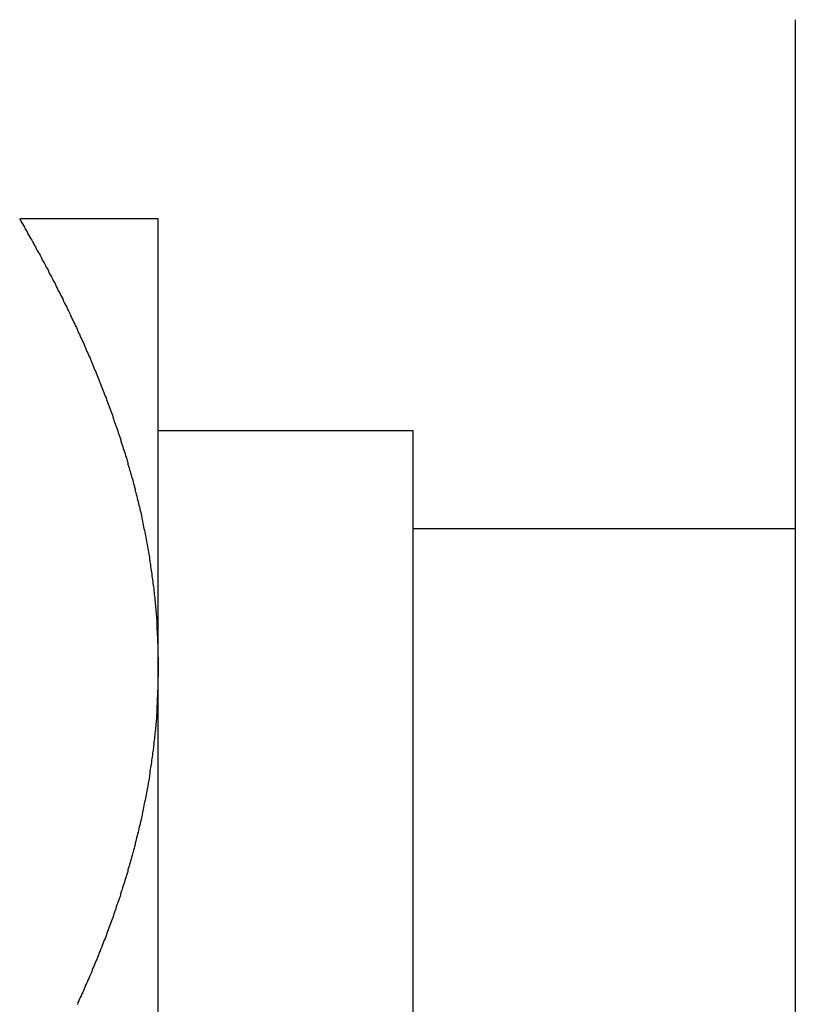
# Model space of a CAD drawing. Extents: x 7.6 to 27.1, y 2.7 to 20.5.
# Tile 41 of 136: x 14.194 to 14.437, y 15.719 to 16.028. Entities that reach past the tile are written whole.
import ezdxf

# ---------------------------------------------------------------- set-up
doc = ezdxf.new("R2010")
doc.units = 0
doc.layers.get('0').update_dxf_attribs({"linetype": 'CONTINUOUS'})

msp = doc.modelspace()

# ---------------------------------------------------------------- linework, layer by layer
at = {"color": 7, "linetype": 'CONTINUOUS'}
for p, q in [((14.43698, 16.02752), (14.43698, 15.85565)), ((14.23698, 15.8244), (14.23698, 15.96502)), ((14.31698, 15.89847), (14.23698, 15.89847)), ((14.31698, 15.46907), (14.31698, 15.89847)), ((14.43698, 15.86777), (14.31698, 15.86777)), ((14.43698, 15.85565), (14.43698, 15.5119)), ((14.23698, 15.54315), (14.23698, 15.8244))]:
    msp.add_line(p, q, dxfattribs=at)
at = {"color": 7}
for points in [[(14.1935, 15.965, 0), (14.1938, 15.9645, 0), (14.1941, 15.964, 0), (14.1944, 15.9635, 0), (14.1947, 15.9629, 0), (14.195, 15.9624, 0), (14.1952, 15.9619, 0), (14.1955, 15.9614, 0), (14.1958, 15.9609, 0), (14.1961, 15.9603, 0), (14.1964, 15.9598, 0), (14.1967, 15.9593, 0), (14.197, 15.9588, 0), (14.1973, 15.9583, 0), (14.1976, 15.9577, 0), (14.1979, 15.9572, 0), (14.1982, 15.9567, 0), (14.1985, 15.9562, 0), (14.1987, 15.9557, 0), (14.199, 15.9551, 0), (14.1993, 15.9546, 0), (14.1996, 15.9541, 0), (14.1999, 15.9536, 0), (14.2002, 15.953, 0), (14.2004, 15.9525, 0), (14.2007, 15.952, 0), (14.201, 15.9515, 0), (14.2013, 15.951, 0), (14.2016, 15.9504, 0), (14.2018, 15.9499, 0), (14.2021, 15.9494, 0), (14.2024, 15.9489, 0), (14.2027, 15.9483, 0), (14.2029, 15.9478, 0), (14.2032, 15.9473, 0), (14.2035, 15.9468, 0), (14.2038, 15.9462, 0), (14.204, 15.9457, 0), (14.2043, 15.9452, 0), (14.2046, 15.9447, 0), (14.2048, 15.9441, 0), (14.2051, 15.9436, 0), (14.2054, 15.9431, 0), (14.2056, 15.9425, 0), (14.2059, 15.942, 0), (14.2062, 15.9415, 0), (14.2064, 15.941, 0), (14.2067, 15.9404, 0), (14.207, 15.9399, 0), (14.2072, 15.9394, 0), (14.2075, 15.9388, 0), (14.2077, 15.9383, 0), (14.208, 15.9378, 0), (14.2083, 15.9373, 0), (14.2085, 15.9367, 0), (14.2088, 15.9362, 0), (14.209, 15.9357, 0), (14.2093, 15.9351, 0), (14.2095, 15.9346, 0), (14.2098, 15.9341, 0), (14.21, 15.9335, 0), (14.2103, 15.933, 0), (14.2105, 15.9325, 0), (14.2108, 15.932, 0), (14.211, 15.9314, 0), (14.2113, 15.9309, 0), (14.2115, 15.9304, 0), (14.2118, 15.9298, 0), (14.212, 15.9293, 0), (14.2123, 15.9288, 0), (14.2125, 15.9282, 0), (14.2127, 15.9277, 0), (14.213, 15.9272, 0), (14.2132, 15.9266, 0), (14.2135, 15.9261, 0), (14.2137, 15.9256, 0), (14.2139, 15.925, 0), (14.2142, 15.9245, 0), (14.2144, 15.9239, 0), (14.2146, 15.9234, 0), (14.2149, 15.9229, 0), (14.2151, 15.9223, 0), (14.2153, 15.9218, 0), (14.2156, 15.9213, 0), (14.2158, 15.9207, 0), (14.216, 15.9202, 0), (14.2162, 15.9197, 0), (14.2165, 15.9191, 0), (14.2167, 15.9186, 0), (14.2169, 15.918, 0), (14.2171, 15.9175, 0), (14.2174, 15.917, 0), (14.2176, 15.9164, 0), (14.2178, 15.9159, 0), (14.218, 15.9153, 0), (14.2182, 15.9148, 0), (14.2184, 15.9143, 0), (14.2187, 15.9137, 0), (14.2189, 15.9132, 0), (14.2191, 15.9126, 0), (14.2193, 15.9121, 0), (14.2195, 15.9116, 0), (14.2197, 15.911, 0), (14.2199, 15.9105, 0), (14.2201, 15.9099, 0), (14.2203, 15.9094, 0), (14.2206, 15.9088, 0), (14.2208, 15.9083, 0), (14.221, 15.9078, 0), (14.2212, 15.9072, 0), (14.2214, 15.9067, 0), (14.2216, 15.9061, 0), (14.2218, 15.9056, 0), (14.222, 15.905, 0), (14.2222, 15.9045, 0), (14.2224, 15.9039, 0), (14.2226, 15.9034, 0), (14.2227, 15.9029, 0), (14.2229, 15.9023, 0), (14.2231, 15.9018, 0), (14.2233, 15.9012, 0), (14.2235, 15.9007, 0), (14.2237, 15.9001, 0), (14.2239, 15.8996, 0), (14.2241, 15.899, 0), (14.2243, 15.8985, 0), (14.2244, 15.8979, 0), (14.2246, 15.8974, 0), (14.2248, 15.8968, 0), (14.225, 15.8963, 0), (14.2252, 15.8957, 0), (14.2253, 15.8952, 0), (14.2255, 15.8946, 0), (14.2257, 15.8941, 0), (14.2259, 15.8935, 0), (14.226, 15.893, 0), (14.2262, 15.8924, 0), (14.2264, 15.8919, 0), (14.2266, 15.8913, 0), (14.2267, 15.8908, 0), (14.2269, 15.8902, 0), (14.2271, 15.8897, 0), (14.2272, 15.8891, 0), (14.2274, 15.8886, 0), (14.2275, 15.888, 0), (14.2277, 15.8874, 0), (14.2279, 15.8869, 0), (14.228, 15.8863, 0), (14.2282, 15.8858, 0), (14.2283, 15.8852, 0), (14.2285, 15.8847, 0), (14.2286, 15.8841, 0), (14.2288, 15.8836, 0), (14.229, 15.883, 0), (14.2291, 15.8824, 0), (14.2292, 15.8819, 0), (14.2294, 15.8813, 0), (14.2295, 15.8808, 0), (14.2297, 15.8802, 0), (14.2298, 15.8796, 0), (14.23, 15.8791, 0), (14.2301, 15.8785, 0), (14.2303, 15.878, 0), (14.2304, 15.8774, 0), (14.2305, 15.8768, 0), (14.2307, 15.8763, 0), (14.2308, 15.8757, 0), (14.2309, 15.8752, 0), (14.2311, 15.8746, 0), (14.2312, 15.874, 0), (14.2313, 15.8735, 0), (14.2315, 15.8729, 0), (14.2316, 15.8723, 0), (14.2317, 15.8718, 0), (14.2318, 15.8712, 0), (14.2319, 15.8706, 0), (14.2321, 15.8701, 0), (14.2322, 15.8695, 0), (14.2323, 15.869, 0), (14.2324, 15.8684, 0), (14.2325, 15.8678, 0), (14.2327, 15.8673, 0), (14.2328, 15.8667, 0), (14.2329, 15.8661, 0), (14.233, 15.8656, 0), (14.2331, 15.865, 0), (14.2332, 15.8644, 0), (14.2333, 15.8638, 0), (14.2334, 15.8633, 0), (14.2335, 15.8627, 0), (14.2336, 15.8621, 0), (14.2337, 15.8616, 0), (14.2338, 15.861, 0), (14.2339, 15.8604, 0), (14.234, 15.8599, 0), (14.2341, 15.8593, 0), (14.2342, 15.8587, 0), (14.2343, 15.8581, 0), (14.2344, 15.8576, 0), (14.2345, 15.857, 0), (14.2346, 15.8564, 0), (14.2346, 15.8558, 0), (14.2347, 15.8553, 0), (14.2348, 15.8547, 0), (14.2349, 15.8541, 0), (14.235, 15.8535, 0), (14.235, 15.853, 0), (14.2351, 15.8524, 0), (14.2352, 15.8518, 0), (14.2353, 15.8512, 0), (14.2353, 15.8506, 0), (14.2354, 15.8501, 0), (14.2355, 15.8495, 0), (14.2356, 15.8489, 0), (14.2356, 15.8483, 0), (14.2357, 15.8477, 0), (14.2357, 15.8472, 0), (14.2358, 15.8466, 0), (14.2359, 15.846, 0), (14.2359, 15.8454, 0), (14.236, 15.8448, 0), (14.236, 15.8443, 0), (14.2361, 15.8437, 0), (14.2361, 15.8431, 0), (14.2362, 15.8425, 0), (14.2362, 15.8419, 0), (14.2363, 15.8414, 0), (14.2363, 15.8408, 0), (14.2364, 15.8402, 0), (14.2364, 15.8396, 0), (14.2365, 15.839, 0), (14.2365, 15.8384, 0), (14.2365, 15.8379, 0), (14.2366, 15.8373, 0), (14.2366, 15.8367, 0), (14.2366, 15.8361, 0), (14.2367, 15.8355, 0), (14.2367, 15.8349, 0), (14.2367, 15.8343, 0), (14.2368, 15.8338, 0), (14.2368, 15.8332, 0), (14.2368, 15.8326, 0), (14.2368, 15.832, 0), (14.2369, 15.8314, 0), (14.2369, 15.8308, 0), (14.2369, 15.8303, 0), (14.2369, 15.8297, 0), (14.2369, 15.8291, 0), (14.2369, 15.8285, 0), (14.2369, 15.8279, 0), (14.237, 15.8273, 0), (14.237, 15.8267, 0), (14.237, 15.8262, 0), (14.237, 15.8256, 0), (14.237, 15.825, 0), (14.237, 15.8244, 0)], [(14.237, 15.965, 0), (14.237, 15.965, 0), (14.237, 15.965, 0), (14.237, 15.965, 0), (14.237, 15.965, 0), (14.237, 15.965, 0), (14.2369, 15.965, 0), (14.2369, 15.965, 0), (14.2369, 15.965, 0), (14.2369, 15.965, 0), (14.2369, 15.965, 0), (14.2369, 15.965, 0), (14.2369, 15.965, 0), (14.2368, 15.965, 0), (14.2368, 15.965, 0), (14.2368, 15.965, 0), (14.2368, 15.965, 0), (14.2367, 15.965, 0), (14.2367, 15.965, 0), (14.2367, 15.965, 0), (14.2367, 15.965, 0), (14.2366, 15.965, 0), (14.2366, 15.965, 0), (14.2366, 15.965, 0), (14.2365, 15.965, 0), (14.2365, 15.965, 0), (14.2364, 15.965, 0), (14.2364, 15.965, 0), (14.2364, 15.965, 0), (14.2363, 15.965, 0), (14.2363, 15.965, 0), (14.2362, 15.965, 0), (14.2362, 15.965, 0), (14.2361, 15.965, 0), (14.2361, 15.965, 0), (14.236, 15.965, 0), (14.2359, 15.965, 0), (14.2359, 15.965, 0), (14.2358, 15.965, 0), (14.2358, 15.965, 0), (14.2357, 15.965, 0), (14.2356, 15.965, 0), (14.2356, 15.965, 0), (14.2355, 15.965, 0), (14.2355, 15.965, 0), (14.2354, 15.965, 0), (14.2353, 15.965, 0), (14.2352, 15.965, 0), (14.2352, 15.965, 0), (14.2351, 15.965, 0), (14.235, 15.965, 0), (14.2349, 15.965, 0), (14.2349, 15.965, 0), (14.2348, 15.965, 0), (14.2347, 15.965, 0), (14.2346, 15.965, 0), (14.2345, 15.965, 0), (14.2344, 15.965, 0), (14.2344, 15.965, 0), (14.2343, 15.965, 0), (14.2342, 15.965, 0), (14.2341, 15.965, 0), (14.234, 15.965, 0), (14.2339, 15.965, 0), (14.2338, 15.965, 0), (14.2337, 15.965, 0), (14.2336, 15.965, 0), (14.2335, 15.965, 0), (14.2334, 15.965, 0), (14.2333, 15.965, 0), (14.2332, 15.965, 0), (14.2331, 15.965, 0), (14.233, 15.965, 0), (14.2329, 15.965, 0), (14.2327, 15.965, 0), (14.2326, 15.965, 0), (14.2325, 15.965, 0), (14.2324, 15.965, 0), (14.2323, 15.965, 0), (14.2322, 15.965, 0), (14.2321, 15.965, 0), (14.2319, 15.965, 0), (14.2318, 15.965, 0), (14.2317, 15.965, 0), (14.2316, 15.965, 0), (14.2314, 15.965, 0), (14.2313, 15.965, 0), (14.2312, 15.965, 0), (14.231, 15.965, 0), (14.2309, 15.965, 0), (14.2308, 15.965, 0), (14.2307, 15.965, 0), (14.2305, 15.965, 0), (14.2304, 15.965, 0), (14.2302, 15.965, 0), (14.2301, 15.965, 0), (14.23, 15.965, 0), (14.2298, 15.965, 0), (14.2297, 15.965, 0), (14.2295, 15.965, 0), (14.2294, 15.965, 0), (14.2292, 15.965, 0), (14.2291, 15.965, 0), (14.2289, 15.965, 0), (14.2288, 15.965, 0), (14.2286, 15.965, 0), (14.2285, 15.965, 0), (14.2283, 15.965, 0), (14.2282, 15.965, 0), (14.228, 15.965, 0), (14.2279, 15.965, 0), (14.2277, 15.965, 0), (14.2275, 15.965, 0), (14.2274, 15.965, 0), (14.2272, 15.965, 0), (14.227, 15.965, 0), (14.2269, 15.965, 0), (14.2267, 15.965, 0), (14.2265, 15.965, 0), (14.2264, 15.965, 0), (14.2262, 15.965, 0), (14.226, 15.965, 0), (14.2258, 15.965, 0), (14.2257, 15.965, 0), (14.2255, 15.965, 0), (14.2253, 15.965, 0), (14.2251, 15.965, 0), (14.225, 15.965, 0), (14.2248, 15.965, 0), (14.2246, 15.965, 0), (14.2244, 15.965, 0), (14.2242, 15.965, 0), (14.224, 15.965, 0), (14.2238, 15.965, 0), (14.2237, 15.965, 0), (14.2235, 15.965, 0), (14.2233, 15.965, 0), (14.2231, 15.965, 0), (14.2229, 15.965, 0), (14.2227, 15.965, 0), (14.2225, 15.965, 0), (14.2223, 15.965, 0), (14.2221, 15.965, 0), (14.2219, 15.965, 0), (14.2217, 15.965, 0), (14.2215, 15.965, 0), (14.2213, 15.965, 0), (14.2211, 15.965, 0), (14.2209, 15.965, 0), (14.2207, 15.965, 0), (14.2205, 15.965, 0), (14.2203, 15.965, 0), (14.22, 15.965, 0), (14.2198, 15.965, 0), (14.2196, 15.965, 0), (14.2194, 15.965, 0), (14.2192, 15.965, 0), (14.219, 15.965, 0), (14.2188, 15.965, 0), (14.2185, 15.965, 0), (14.2183, 15.965, 0), (14.2181, 15.965, 0), (14.2179, 15.965, 0), (14.2177, 15.965, 0), (14.2174, 15.965, 0), (14.2172, 15.965, 0), (14.217, 15.965, 0), (14.2168, 15.965, 0), (14.2165, 15.965, 0), (14.2163, 15.965, 0), (14.2161, 15.965, 0), (14.2159, 15.965, 0), (14.2156, 15.965, 0), (14.2154, 15.965, 0), (14.2152, 15.965, 0), (14.2149, 15.965, 0), (14.2147, 15.965, 0), (14.2145, 15.965, 0), (14.2142, 15.965, 0), (14.214, 15.965, 0), (14.2137, 15.965, 0), (14.2135, 15.965, 0), (14.2133, 15.965, 0), (14.213, 15.965, 0), (14.2128, 15.965, 0), (14.2125, 15.965, 0), (14.2123, 15.965, 0), (14.2121, 15.965, 0), (14.2118, 15.965, 0), (14.2116, 15.965, 0), (14.2113, 15.965, 0), (14.2111, 15.965, 0), (14.2108, 15.965, 0), (14.2106, 15.965, 0), (14.2103, 15.965, 0), (14.2101, 15.965, 0), (14.2098, 15.965, 0), (14.2096, 15.965, 0), (14.2093, 15.965, 0), (14.209, 15.965, 0), (14.2088, 15.965, 0), (14.2085, 15.965, 0), (14.2083, 15.965, 0), (14.208, 15.965, 0), (14.2078, 15.965, 0), (14.2075, 15.965, 0), (14.2072, 15.965, 0), (14.207, 15.965, 0), (14.2067, 15.965, 0), (14.2064, 15.965, 0), (14.2062, 15.965, 0), (14.2059, 15.965, 0), (14.2056, 15.965, 0), (14.2054, 15.965, 0), (14.2051, 15.965, 0), (14.2048, 15.965, 0), (14.2046, 15.965, 0), (14.2043, 15.965, 0), (14.204, 15.965, 0), (14.2038, 15.965, 0), (14.2035, 15.965, 0), (14.2032, 15.965, 0), (14.2029, 15.965, 0), (14.2027, 15.965, 0), (14.2024, 15.965, 0), (14.2021, 15.965, 0), (14.2018, 15.965, 0), (14.2016, 15.965, 0), (14.2013, 15.965, 0), (14.201, 15.965, 0), (14.2007, 15.965, 0), (14.2004, 15.965, 0), (14.2002, 15.965, 0), (14.1999, 15.965, 0), (14.1996, 15.965, 0), (14.1993, 15.965, 0), (14.199, 15.965, 0), (14.1987, 15.965, 0), (14.1984, 15.965, 0), (14.1982, 15.965, 0), (14.1979, 15.965, 0), (14.1976, 15.965, 0), (14.1973, 15.965, 0), (14.197, 15.965, 0), (14.1967, 15.965, 0), (14.1964, 15.965, 0), (14.1961, 15.965, 0), (14.1958, 15.965, 0), (14.1955, 15.965, 0), (14.1952, 15.965, 0), (14.195, 15.965, 0), (14.1947, 15.965, 0), (14.1944, 15.965, 0), (14.1941, 15.965, 0), (14.1938, 15.965, 0), (14.1935, 15.965, 0)], [(14.237, 15.8244, 0), (14.237, 15.8238, 0), (14.237, 15.8232, 0), (14.237, 15.8227, 0), (14.237, 15.8221, 0), (14.237, 15.8215, 0), (14.2369, 15.8209, 0), (14.2369, 15.8203, 0), (14.2369, 15.8198, 0), (14.2369, 15.8192, 0), (14.2369, 15.8186, 0), (14.2369, 15.818, 0), (14.2369, 15.8174, 0), (14.2368, 15.8169, 0), (14.2368, 15.8163, 0), (14.2368, 15.8157, 0), (14.2368, 15.8151, 0), (14.2367, 15.8146, 0), (14.2367, 15.814, 0), (14.2367, 15.8134, 0), (14.2367, 15.8128, 0), (14.2366, 15.8122, 0), (14.2366, 15.8117, 0), (14.2366, 15.8111, 0), (14.2365, 15.8105, 0), (14.2365, 15.8099, 0), (14.2364, 15.8094, 0), (14.2364, 15.8088, 0), (14.2364, 15.8082, 0), (14.2363, 15.8076, 0), (14.2363, 15.8071, 0), (14.2362, 15.8065, 0), (14.2362, 15.8059, 0), (14.2361, 15.8054, 0), (14.2361, 15.8048, 0), (14.236, 15.8042, 0), (14.2359, 15.8036, 0), (14.2359, 15.8031, 0), (14.2358, 15.8025, 0), (14.2358, 15.8019, 0), (14.2357, 15.8013, 0), (14.2356, 15.8008, 0), (14.2356, 15.8002, 0), (14.2355, 15.7996, 0), (14.2355, 15.7991, 0), (14.2354, 15.7985, 0), (14.2353, 15.7979, 0), (14.2352, 15.7974, 0), (14.2352, 15.7968, 0), (14.2351, 15.7962, 0), (14.235, 15.7956, 0), (14.2349, 15.7951, 0), (14.2349, 15.7945, 0), (14.2348, 15.7939, 0), (14.2347, 15.7934, 0), (14.2346, 15.7928, 0), (14.2345, 15.7922, 0), (14.2344, 15.7917, 0), (14.2344, 15.7911, 0), (14.2343, 15.7905, 0), (14.2342, 15.79, 0), (14.2341, 15.7894, 0), (14.234, 15.7888, 0), (14.2339, 15.7883, 0), (14.2338, 15.7877, 0), (14.2337, 15.7871, 0), (14.2336, 15.7866, 0), (14.2335, 15.786, 0), (14.2334, 15.7854, 0), (14.2333, 15.7849, 0), (14.2332, 15.7843, 0), (14.2331, 15.7837, 0), (14.233, 15.7832, 0), (14.2329, 15.7826, 0), (14.2327, 15.782, 0), (14.2326, 15.7815, 0), (14.2325, 15.7809, 0), (14.2324, 15.7803, 0), (14.2323, 15.7798, 0), (14.2322, 15.7792, 0), (14.2321, 15.7787, 0), (14.2319, 15.7781, 0), (14.2318, 15.7775, 0), (14.2317, 15.777, 0), (14.2316, 15.7764, 0), (14.2314, 15.7758, 0), (14.2313, 15.7753, 0), (14.2312, 15.7747, 0), (14.231, 15.7742, 0), (14.2309, 15.7736, 0), (14.2308, 15.773, 0), (14.2307, 15.7725, 0), (14.2305, 15.7719, 0), (14.2304, 15.7714, 0), (14.2302, 15.7708, 0), (14.2301, 15.7702, 0), (14.23, 15.7697, 0), (14.2298, 15.7691, 0), (14.2297, 15.7686, 0), (14.2295, 15.768, 0), (14.2294, 15.7674, 0), (14.2292, 15.7669, 0), (14.2291, 15.7663, 0), (14.2289, 15.7658, 0), (14.2288, 15.7652, 0), (14.2286, 15.7646, 0), (14.2285, 15.7641, 0), (14.2283, 15.7635, 0), (14.2282, 15.763, 0), (14.228, 15.7624, 0), (14.2279, 15.7619, 0), (14.2277, 15.7613, 0), (14.2275, 15.7607, 0), (14.2274, 15.7602, 0), (14.2272, 15.7596, 0), (14.227, 15.7591, 0), (14.2269, 15.7585, 0), (14.2267, 15.758, 0), (14.2265, 15.7574, 0), (14.2264, 15.7569, 0), (14.2262, 15.7563, 0), (14.226, 15.7557, 0), (14.2258, 15.7552, 0), (14.2257, 15.7546, 0), (14.2255, 15.7541, 0), (14.2253, 15.7535, 0), (14.2251, 15.753, 0), (14.225, 15.7524, 0), (14.2248, 15.7519, 0), (14.2246, 15.7513, 0), (14.2244, 15.7508, 0), (14.2242, 15.7502, 0), (14.224, 15.7497, 0), (14.2238, 15.7491, 0), (14.2237, 15.7485, 0), (14.2235, 15.748, 0), (14.2233, 15.7474, 0), (14.2231, 15.7469, 0), (14.2229, 15.7463, 0), (14.2227, 15.7458, 0), (14.2225, 15.7452, 0), (14.2223, 15.7447, 0), (14.2221, 15.7441, 0), (14.2219, 15.7436, 0), (14.2217, 15.743, 0), (14.2215, 15.7425, 0), (14.2213, 15.7419, 0), (14.2211, 15.7414, 0), (14.2209, 15.7408, 0), (14.2207, 15.7403, 0), (14.2205, 15.7397, 0), (14.2203, 15.7392, 0), (14.22, 15.7386, 0), (14.2198, 15.7381, 0), (14.2196, 15.7375, 0), (14.2194, 15.737, 0), (14.2192, 15.7364, 0), (14.219, 15.7359, 0), (14.2188, 15.7353, 0), (14.2185, 15.7348, 0), (14.2183, 15.7343, 0), (14.2181, 15.7337, 0), (14.2179, 15.7332, 0), (14.2177, 15.7326, 0), (14.2174, 15.7321, 0), (14.2172, 15.7315, 0), (14.217, 15.731, 0), (14.2168, 15.7304, 0), (14.2165, 15.7299, 0), (14.2163, 15.7293, 0), (14.2161, 15.7288, 0), (14.2159, 15.7283, 0), (14.2156, 15.7277, 0), (14.2154, 15.7272, 0), (14.2152, 15.7266, 0), (14.2149, 15.7261, 0), (14.2147, 15.7255, 0), (14.2145, 15.725, 0), (14.2142, 15.7245, 0), (14.214, 15.7239, 0), (14.2137, 15.7234, 0), (14.2135, 15.7228, 0), (14.2133, 15.7223, 0), (14.213, 15.7218, 0), (14.2128, 15.7212, 0), (14.2125, 15.7207, 0), (14.2123, 15.7202, 0), (14.2121, 15.7196, 0), (14.2118, 15.7191, 0), (14.2116, 15.7185, 0)]]:
    msp.add_polyline3d(points, dxfattribs=at)

doc.saveas('drawing.dxf')
